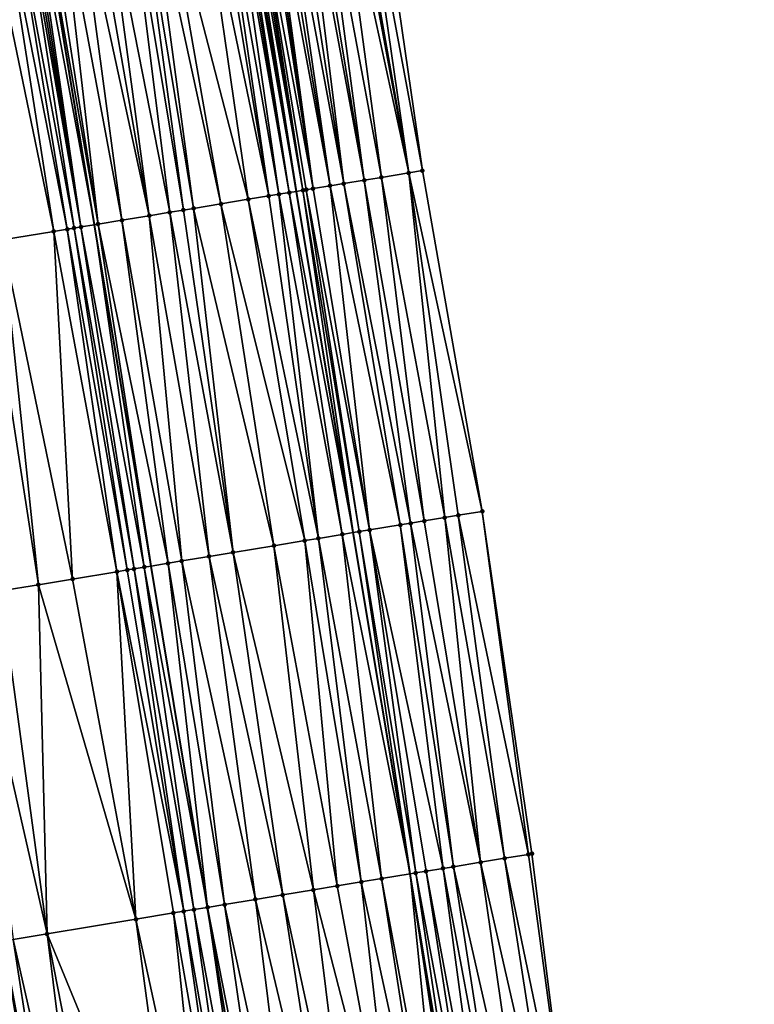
# Model space of a CAD drawing. Header units: feet. Extents: x 2004186 to 2014793, y 836912 to 864902.
# Tile 40 of 256: x 2010843 to 2010886, y 838110 to 838167. Entities that reach past the tile are written whole.
import ezdxf

# ---------------------------------------------------------------- set-up
doc = ezdxf.new("R2010")
doc.units = ezdxf.units.FT
doc.header["$LTSCALE"] = 100
doc.header["$MEASUREMENT"] = 0
for name, color, linetype, lineweight in [('EP_Travel Lane', 5, 'Continuous', 40), ('GPL_Skip Line', 2, 'Continuous', 40), ('Road Shots', 4, 'Continuous', 200), ('Road X-Section', 30, 'Continuous', 13)]:
    doc.layers.add(name, color=color, linetype=linetype, lineweight=lineweight)
doc.layers.add('I-77 SB_MM21-27-Surface-Border', color=7, linetype='Continuous')
doc.layers.add('I-77 SB_MM21-27-Surface-TIN', color=7, linetype='Continuous')

msp = doc.modelspace()

# ---------------------------------------------------------------- linework, layer by layer
at = {"layer": 'EP_Travel Lane'}
msp.add_polyline3d([(2010878.840994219, 838038.364374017, 348.3396997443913), (2010875.554514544, 838058.0836209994, 348.0588226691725), (2010872.26685103, 838077.809890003, 347.7836820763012), (2010868.979350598, 838097.5351805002, 347.4933502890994), (2010865.691849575, 838117.2604745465, 347.1630005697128), (2010862.404320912, 838136.985934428, 346.8484655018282), (2010859.116833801, 838156.7111449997, 346.5280326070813), (2010855.829496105, 838176.4354590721, 346.1636691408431), (2010852.542047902, 838196.1604361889, 345.8116426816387), (2010849.254098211, 838215.8884222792, 345.4451692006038), (2010845.966742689, 838235.6128433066, 345.0697878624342), (2010842.731879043, 838255.3509224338, 344.6959595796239), (2010839.498798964, 838275.084070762, 344.3077987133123), (2010836.265933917, 838294.8177851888, 343.9447807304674), (2010833.033073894, 838314.5514689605, 343.5799764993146), (2010829.800283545, 838334.2847274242, 343.1929259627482), (2010826.52500201, 838354.0111920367, 342.8184105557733), (2010823.233076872, 838373.7343720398, 342.4314914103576)], dxfattribs=at)
at = {"layer": 'GPL_Skip Line'}
msp.add_polyline3d([(2010863.778196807, 838056.1379168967, 348.2497491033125), (2010860.513625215, 838075.8677769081, 347.975805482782), (2010857.249072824, 838095.5975208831, 347.692609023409), (2010853.984692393, 838115.3262255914, 347.341935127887), (2010850.720182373, 838135.0557134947, 347.0411249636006), (2010847.4557401, 838154.7847919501, 346.7141539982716), (2010844.191434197, 838174.5130462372, 346.3394195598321), (2010840.927063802, 838194.2416902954, 345.9862382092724), (2010837.661186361, 838213.9701473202, 345.6370155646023), (2010834.39084473, 838233.6975830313, 345.272123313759), (2010831.112238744, 838253.4233141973, 344.8896120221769), (2010827.833614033, 838273.1491179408, 344.5111492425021), (2010824.554976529, 838292.8749986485, 344.1367193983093), (2010821.276336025, 838312.6008974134, 343.7632777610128), (2010817.997726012, 838332.3266127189, 343.3800064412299), (2010814.719077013, 838352.0525625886, 343.009352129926), (2010811.440541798, 838371.77782788, 342.6029051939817)], dxfattribs=at)
at = {"layer": 'I-77 SB_MM21-27-Surface-Border', "color": 3, "linetype": 'ByBlock', "lineweight": -2}
msp.add_polyline3d([(2010828.606359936, 838374.6229552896, 342.2101440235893), (2010832.674164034, 838355.0282846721, 342.5577400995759), (2010836.347428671, 838335.3677452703, 342.9226717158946), (2010840.020677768, 838315.707299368, 343.2890681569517), (2010843.299295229, 838295.9815392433, 343.671224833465), (2010846.775269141, 838276.2881917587, 344.032605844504), (2010850.053869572, 838256.5625341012, 344.4139428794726), (2010852.74176608, 838236.7313519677, 344.8199527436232), (2010856.801364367, 838217.1345836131, 345.1755424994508), (2010860.265492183, 838197.4331250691, 345.516384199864), (2010863.529954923, 838177.7039229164, 345.8575451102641), (2010866.399513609, 838157.9110535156, 346.2244452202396), (2010869.861207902, 838138.2150174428, 346.5504959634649), (2010872.731009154, 838118.420682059, 346.8802505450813), (2010875.206141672, 838098.5612572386, 347.2358479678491), (2010879.259812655, 838078.9630149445, 347.4933045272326), (2010883.116545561, 838059.329832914, 347.7215832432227), (2010885.589927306, 838039.4810432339, 348.0477483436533)], dxfattribs=at)
at = {"layer": 'I-77 SB_MM21-27-Surface-TIN', "color": 128, "linetype": 'ByBlock', "lineweight": -2}
for points in [[(2010863.529954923, 838177.7039229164, 345.8575451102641), (2010862.740576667, 838177.5739905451, 345.8942366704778), (2010866.399513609, 838157.9110535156, 346.2244452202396)], [(2010860.372458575, 838177.1840926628, 345.9987326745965), (2010859.780442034, 838177.0865397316, 346.0205129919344), (2010863.044724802, 838157.3584252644, 346.3710253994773)], [(2010861.359180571, 838177.3465131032, 345.9531437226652), (2010860.372458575, 838177.1840926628, 345.9987326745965), (2010864.031421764, 838157.5209970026, 346.3299902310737)], [(2010860.372458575, 838177.1840926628, 345.9987326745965), (2010863.044724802, 838157.3584252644, 346.3710253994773), (2010864.031421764, 838157.5209970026, 346.3299902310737)], [(2010861.951211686, 838177.4439779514, 345.926487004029), (2010861.359180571, 838177.3465131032, 345.9531437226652), (2010865.610157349, 838157.7809882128, 346.2567903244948)], [(2010861.359180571, 838177.3465131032, 345.9531437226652), (2010864.031421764, 838157.5209970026, 346.3299902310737), (2010865.610157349, 838157.7809882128, 346.2567903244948)], [(2010862.148558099, 838177.4764498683, 345.9166954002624), (2010861.951211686, 838177.4439779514, 345.926487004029), (2010865.610157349, 838157.7809882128, 346.2567903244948)], [(2010862.740576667, 838177.5739905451, 345.8942366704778), (2010862.148558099, 838177.4764498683, 345.9166954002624), (2010865.610157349, 838157.7809882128, 346.2567903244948)], [(2010862.740576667, 838177.5739905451, 345.8942366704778), (2010865.610157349, 838157.7809882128, 346.2567903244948), (2010866.399513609, 838157.9110535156, 346.2244452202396)], [(2010857.017675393, 838176.6314304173, 346.1297776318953), (2010856.425628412, 838176.5340614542, 346.1617426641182), (2010860.084611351, 838156.8708464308, 346.5024565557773)], [(2010857.215020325, 838176.6639112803, 346.1204812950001), (2010857.017675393, 838176.6314304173, 346.1297776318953), (2010860.084611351, 838156.8708464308, 346.5024565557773)], [(2010857.412354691, 838176.6964560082, 346.1147206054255), (2010857.215020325, 838176.6639112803, 346.1204812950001), (2010860.084611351, 838156.8708464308, 346.5024565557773)], [(2010857.80700902, 838176.7616325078, 346.1080180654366), (2010857.412354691, 838176.6964560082, 346.1147206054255), (2010861.071327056, 838157.033304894, 346.4545062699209)], [(2010857.412354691, 838176.6964560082, 346.1147206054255), (2010860.084611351, 838156.8708464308, 346.5024565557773), (2010861.071327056, 838157.033304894, 346.4545062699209)], [(2010858.201683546, 838176.8266869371, 346.0945575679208), (2010857.80700902, 838176.7616325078, 346.1080180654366), (2010861.071327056, 838157.033304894, 346.4545062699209)], [(2010858.79371222, 838176.9241665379, 346.0687175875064), (2010858.201683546, 838176.8266869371, 346.0945575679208), (2010861.860676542, 838157.1634111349, 346.4246603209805)], [(2010858.201683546, 838176.8266869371, 346.0945575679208), (2010861.071327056, 838157.033304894, 346.4545062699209), (2010861.860676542, 838157.1634111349, 346.4246603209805)], [(2010859.385747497, 838177.021606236, 346.040668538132), (2010858.79371222, 838176.9241665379, 346.0687175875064), (2010861.860676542, 838157.1634111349, 346.4246603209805)], [(2010859.780442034, 838177.0865397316, 346.0205129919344), (2010859.385747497, 838177.021606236, 346.040668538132), (2010863.044724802, 838157.3584252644, 346.3710253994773)], [(2010859.385747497, 838177.021606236, 346.040668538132), (2010861.860676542, 838157.1634111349, 346.4246603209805), (2010863.044724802, 838157.3584252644, 346.3710253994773)], [(2010853.465692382, 838176.0454103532, 346.2215695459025), (2010851.295118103, 838175.6867913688, 346.2502269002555), (2010856.335367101, 838156.2518396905, 346.5830496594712)], [(2010854.254999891, 838176.1757702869, 346.2085483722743), (2010853.465692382, 838176.0454103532, 346.2215695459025), (2010857.51932146, 838156.4474213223, 346.5640591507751)], [(2010853.465692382, 838176.0454103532, 346.2215695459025), (2010856.335367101, 838156.2518396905, 346.5830496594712), (2010857.51932146, 838156.4474213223, 346.5640591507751)], [(2010854.649660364, 838176.240909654, 346.1997901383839), (2010854.254999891, 838176.1757702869, 346.2085483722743), (2010857.51932146, 838156.4474213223, 346.5640591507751)], [(2010855.241675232, 838176.3384726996, 346.1785697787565), (2010854.649660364, 838176.240909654, 346.1997901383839), (2010858.111309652, 838156.5451455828, 346.5505008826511)], [(2010854.649660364, 838176.240909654, 346.1997901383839), (2010857.51932146, 838156.4474213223, 346.5640591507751), (2010858.111309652, 838156.5451455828, 346.5505008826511)], [(2010855.43902055, 838176.3709512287, 346.1691442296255), (2010855.241675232, 838176.3384726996, 346.1785697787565), (2010858.703305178, 838156.6428255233, 346.5342370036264)], [(2010855.241675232, 838176.3384726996, 346.1785697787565), (2010858.111309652, 838156.5451455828, 346.5505008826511), (2010858.703305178, 838156.6428255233, 346.5342370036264)], [(2010855.636357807, 838176.4034784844, 346.1624162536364), (2010855.43902055, 838176.3709512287, 346.1691442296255), (2010858.703305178, 838156.6428255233, 346.5342370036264)], [(2010855.636357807, 838176.4034784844, 346.1624162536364), (2010859.116833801, 838156.7111449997, 346.5280326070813), (2010855.829496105, 838176.4354590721, 346.1636691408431)], [(2010855.636357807, 838176.4034784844, 346.1624162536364), (2010858.703305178, 838156.6428255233, 346.5342370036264), (2010859.116833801, 838156.7111449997, 346.5280326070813)], [(2010855.833671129, 838176.4361503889, 346.1636962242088), (2010855.829496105, 838176.4354590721, 346.1636691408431), (2010859.116833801, 838156.7111449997, 346.5280326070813)], [(2010856.030976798, 838176.4688685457, 346.1675367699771), (2010855.833671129, 838176.4361503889, 346.1636962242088), (2010859.116833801, 838156.7111449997, 346.5280326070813)], [(2010856.228293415, 838176.501520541, 346.1677145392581), (2010856.030976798, 838176.4688685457, 346.1675367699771), (2010859.492605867, 838156.7732266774, 346.5223946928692)], [(2010856.030976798, 838176.4688685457, 346.1675367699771), (2010859.116833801, 838156.7111449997, 346.5280326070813), (2010859.492605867, 838156.7732266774, 346.5223946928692)], [(2010856.425628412, 838176.5340614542, 346.1617426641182), (2010856.228293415, 838176.501520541, 346.1677145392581), (2010859.492605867, 838156.7732266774, 346.5223946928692)], [(2010856.425628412, 838176.5340614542, 346.1617426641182), (2010859.689935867, 838156.8057977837, 346.5176526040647), (2010860.084611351, 838156.8708464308, 346.5024565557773)], [(2010856.425628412, 838176.5340614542, 346.1617426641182), (2010859.492605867, 838156.7732266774, 346.5223946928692), (2010859.689935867, 838156.8057977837, 346.5176526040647)], [(2010852.586213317, 838155.6322862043, 346.6302654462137), (2010849.913867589, 838175.4584340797, 346.2604244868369), (2010849.321889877, 838175.3606464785, 346.2692131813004)], [(2010850.505830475, 838175.5563112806, 346.2565961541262), (2010849.913867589, 838175.4584340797, 346.2604244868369), (2010853.178183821, 838155.730117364, 346.623233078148)], [(2010853.178183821, 838155.730117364, 346.623233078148), (2010849.913867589, 838175.4584340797, 346.2604244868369), (2010852.586213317, 838155.6322862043, 346.6302654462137)], [(2010851.295118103, 838175.6867913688, 346.2502269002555), (2010850.505830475, 838175.5563112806, 346.2565961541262), (2010854.756770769, 838155.991006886, 346.604872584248)], [(2010850.505830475, 838175.5563112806, 346.2565961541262), (2010853.178183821, 838155.730117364, 346.623233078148), (2010854.756770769, 838155.991006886, 346.604872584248)], [(2010851.295118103, 838175.6867913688, 346.2502269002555), (2010854.756770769, 838155.991006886, 346.604872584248), (2010856.335367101, 838156.2518396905, 346.5830496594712)], [(2010846.362004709, 838174.8716879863, 346.3120225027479), (2010845.375371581, 838174.7087304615, 346.3278777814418), (2010849.034346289, 838155.0455651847, 346.688694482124)], [(2010850.612970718, 838155.306228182, 346.6565052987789), (2010847.151313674, 838175.0020391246, 346.2985144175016), (2010846.362004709, 838174.8716879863, 346.3120225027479)], [(2010850.612970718, 838155.306228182, 346.6565052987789), (2010846.362004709, 838174.8716879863, 346.3120225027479), (2010849.034346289, 838155.0455651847, 346.688694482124)], [(2010850.612970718, 838155.306228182, 346.6565052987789), (2010847.940618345, 838175.1324162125, 346.2864429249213), (2010847.151313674, 838175.0020391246, 346.2985144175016)], [(2010851.796920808, 838155.5018356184, 346.6390900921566), (2010849.321889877, 838175.3606464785, 346.2692131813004), (2010847.940618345, 838175.1324162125, 346.2864429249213)], [(2010851.796920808, 838155.5018356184, 346.6390900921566), (2010847.940618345, 838175.1324162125, 346.2864429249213), (2010850.612970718, 838155.306228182, 346.6565052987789)], [(2010852.586213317, 838155.6322862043, 346.6302654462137), (2010849.321889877, 838175.3606464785, 346.2692131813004), (2010851.796920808, 838155.5018356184, 346.6390900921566)], [(2010843.204829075, 838174.3499194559, 346.3459046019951), (2010842.612904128, 838174.2518129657, 346.337039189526), (2010846.271824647, 838154.588975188, 346.7187904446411)], [(2010843.402141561, 838174.3825964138, 346.3474643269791), (2010843.204829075, 838174.3499194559, 346.3459046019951), (2010846.666454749, 838154.6542981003, 346.7203375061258)], [(2010843.204829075, 838174.3499194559, 346.3459046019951), (2010846.271824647, 838154.588975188, 346.7187904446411), (2010846.666454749, 838154.6542981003, 346.7203375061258)], [(2010843.599464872, 838174.415207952, 346.3454023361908), (2010843.402141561, 838174.3825964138, 346.3474643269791), (2010846.666454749, 838154.6542981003, 346.7203375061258)], [(2010843.796796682, 838174.4477681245, 346.3404966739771), (2010843.599464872, 838174.415207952, 346.3454023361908), (2010846.666454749, 838154.6542981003, 346.7203375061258)], [(2010843.796796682, 838174.4477681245, 346.3404966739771), (2010847.4557401, 838154.7847919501, 346.7141539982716), (2010844.191434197, 838174.5130462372, 346.3394195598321)], [(2010843.796796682, 838174.4477681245, 346.3404966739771), (2010846.666454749, 838154.6542981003, 346.7203375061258), (2010847.4557401, 838154.7847919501, 346.7141539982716)], [(2010844.586071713, 838174.5783243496, 346.338342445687), (2010844.191434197, 838174.5130462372, 346.3394195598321), (2010847.653061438, 838154.8174154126, 346.7126081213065)], [(2010847.653061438, 838154.8174154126, 346.7126081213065), (2010844.191434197, 838174.5130462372, 346.3394195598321), (2010847.4557401, 838154.7847919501, 346.7141539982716)], [(2010845.375371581, 838174.7087304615, 346.3278777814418), (2010844.586071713, 838174.5783243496, 346.338342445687), (2010847.653061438, 838154.8174154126, 346.7126081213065)], [(2010845.375371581, 838174.7087304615, 346.3278777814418), (2010847.653061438, 838154.8174154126, 346.7126081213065), (2010849.034346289, 838155.0455651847, 346.688694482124)], [(2010842.020995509, 838174.1536077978, 346.3227108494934), (2010841.034481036, 838173.9899331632, 346.2988660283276), (2010845.088002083, 838154.3925970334, 346.6891554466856)], [(2010841.034481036, 838173.9899331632, 346.2988660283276), (2010842.12842468, 838153.9017785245, 346.6228134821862), (2010845.088002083, 838154.3925970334, 346.6891554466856)], [(2010842.612904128, 838174.2518129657, 346.337039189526), (2010842.020995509, 838174.1536077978, 346.3227108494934), (2010845.877210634, 838154.5235550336, 346.7113070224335)], [(2010842.020995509, 838174.1536077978, 346.3227108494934), (2010845.088002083, 838154.3925970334, 346.6891554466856), (2010845.877210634, 838154.5235550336, 346.7113070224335)], [(2010842.612904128, 838174.2518129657, 346.337039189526), (2010845.877210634, 838154.5235550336, 346.7113070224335), (2010846.271824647, 838154.588975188, 346.7187904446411)], [(2010865.610157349, 838157.7809882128, 346.2567903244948), (2010864.031421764, 838157.5209970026, 346.3299902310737), (2010867.690476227, 838137.8573497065, 346.6449730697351)], [(2010866.399513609, 838157.9110535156, 346.2244452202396), (2010865.610157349, 838157.7809882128, 346.2567903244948), (2010869.861207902, 838138.2150174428, 346.5504959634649)], [(2010865.610157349, 838157.7809882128, 346.2567903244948), (2010868.479839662, 838137.9873716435, 346.6081055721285), (2010869.861207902, 838138.2150174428, 346.5504959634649)], [(2010865.610157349, 838157.7809882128, 346.2567903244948), (2010867.690476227, 838137.8573497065, 346.6449730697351), (2010868.479839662, 838137.9873716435, 346.6081055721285)], [(2010863.044724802, 838157.3584252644, 346.3710253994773), (2010861.860676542, 838157.1634111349, 346.4246603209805), (2010865.717078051, 838137.5322319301, 346.7330939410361)], [(2010864.031421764, 838157.5209970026, 346.3299902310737), (2010863.044724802, 838157.3584252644, 346.3710253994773), (2010866.506439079, 838137.6622684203, 346.6971625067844)], [(2010863.044724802, 838157.3584252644, 346.3710253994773), (2010865.717078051, 838137.5322319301, 346.7330939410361), (2010866.506439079, 838137.6622684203, 346.6971625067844)], [(2010864.031421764, 838157.5209970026, 346.3299902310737), (2010866.506439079, 838137.6622684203, 346.6971625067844), (2010867.690476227, 838137.8573497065, 346.6449730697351)], [(2010858.703305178, 838156.6428255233, 346.5342370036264), (2010858.111309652, 838156.5451455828, 346.5505008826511), (2010861.770409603, 838136.8812233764, 346.8596169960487)], [(2010858.703305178, 838156.6428255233, 346.5342370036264), (2010862.404320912, 838136.985934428, 346.8484655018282), (2010859.116833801, 838156.7111449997, 346.5280326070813)], [(2010858.703305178, 838156.6428255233, 346.5342370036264), (2010861.770409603, 838136.8812233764, 346.8596169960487), (2010862.404320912, 838136.985934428, 346.8484655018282)], [(2010859.492605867, 838156.7732266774, 346.5223946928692), (2010859.116833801, 838156.7111449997, 346.5280326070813), (2010862.404320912, 838136.985934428, 346.8484655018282)], [(2010859.689935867, 838156.8057977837, 346.5176526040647), (2010859.492605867, 838156.7732266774, 346.5223946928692), (2010862.757039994, 838137.0441974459, 346.8422606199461)], [(2010859.492605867, 838156.7732266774, 346.5223946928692), (2010862.404320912, 838136.985934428, 346.8484655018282), (2010862.757039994, 838137.0441974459, 346.8422606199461)], [(2010860.084611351, 838156.8708464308, 346.5024565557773), (2010859.689935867, 838156.8057977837, 346.5176526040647), (2010863.349034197, 838137.1418853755, 346.8256392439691)], [(2010859.689935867, 838156.8057977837, 346.5176526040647), (2010862.757039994, 838137.0441974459, 346.8422606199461), (2010863.349034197, 838137.1418853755, 346.8256392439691)], [(2010861.071327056, 838157.033304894, 346.4545062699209), (2010860.084611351, 838156.8708464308, 346.5024565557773), (2010863.349034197, 838137.1418853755, 346.8256392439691)], [(2010861.860676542, 838157.1634111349, 346.4246603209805), (2010861.071327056, 838157.033304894, 346.4545062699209), (2010865.125058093, 838137.4346996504, 346.7597265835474)], [(2010861.071327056, 838157.033304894, 346.4545062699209), (2010863.349034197, 838137.1418853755, 346.8256392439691), (2010865.125058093, 838137.4346996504, 346.7597265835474)], [(2010861.860676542, 838157.1634111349, 346.4246603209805), (2010865.125058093, 838137.4346996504, 346.7597265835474), (2010865.717078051, 838137.5322319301, 346.7330939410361)], [(2010856.335367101, 838156.2518396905, 346.5830496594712), (2010854.756770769, 838155.991006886, 346.604872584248), (2010859.599779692, 838136.5229406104, 346.9145359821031)], [(2010857.51932146, 838156.4474213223, 346.5640591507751), (2010856.335367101, 838156.2518396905, 346.5830496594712), (2010860.389093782, 838136.6532607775, 346.8968503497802)], [(2010856.335367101, 838156.2518396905, 346.5830496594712), (2010859.599779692, 838136.5229406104, 346.9145359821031), (2010860.389093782, 838136.6532607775, 346.8968503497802)], [(2010858.111309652, 838156.5451455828, 346.5505008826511), (2010857.51932146, 838156.4474213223, 346.5640591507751), (2010860.389093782, 838136.6532607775, 346.8968503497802)], [(2010858.111309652, 838156.5451455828, 346.5505008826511), (2010860.389093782, 838136.6532607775, 346.8968503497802), (2010861.770409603, 838136.8812233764, 346.8596169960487)], [(2010851.796920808, 838155.5018356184, 346.6390900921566), (2010850.612970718, 838155.306228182, 346.6565052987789), (2010854.074710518, 838135.6099170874, 346.9880150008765)], [(2010852.586213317, 838155.6322862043, 346.6302654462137), (2010851.796920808, 838155.5018356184, 346.6390900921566), (2010855.455982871, 838135.8381423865, 346.9676782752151)], [(2010851.796920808, 838155.5018356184, 346.6390900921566), (2010854.074710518, 838135.6099170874, 346.9880150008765), (2010855.455982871, 838135.8381423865, 346.9676782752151)], [(2010853.178183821, 838155.730117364, 346.623233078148), (2010852.586213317, 838155.6322862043, 346.6302654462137), (2010855.455982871, 838135.8381423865, 346.9676782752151)], [(2010854.756770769, 838155.991006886, 346.604872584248), (2010853.178183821, 838155.730117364, 346.623233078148), (2010857.823861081, 838136.229490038, 346.9395225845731)], [(2010853.178183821, 838155.730117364, 346.623233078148), (2010855.455982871, 838135.8381423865, 346.9676782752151), (2010857.823861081, 838136.229490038, 346.9395225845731)], [(2010854.756770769, 838155.991006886, 346.604872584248), (2010857.823861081, 838136.229490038, 346.9395225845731), (2010859.599779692, 838136.5229406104, 346.9145359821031)], [(2010851.706788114, 838135.2188365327, 347.0333501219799), (2010849.034346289, 838155.0455651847, 346.688694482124), (2010847.653061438, 838154.8174154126, 346.7126081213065)], [(2010850.612970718, 838155.306228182, 346.6565052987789), (2010849.034346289, 838155.0455651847, 346.688694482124), (2010852.496087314, 838135.3492466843, 347.0214522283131)], [(2010852.496087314, 838135.3492466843, 347.0214522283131), (2010849.034346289, 838155.0455651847, 346.688694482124), (2010851.706788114, 838135.2188365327, 347.0333501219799)], [(2010850.612970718, 838155.306228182, 346.6565052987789), (2010852.496087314, 838135.3492466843, 347.0214522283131), (2010854.074710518, 838135.6099170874, 346.9880150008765)], [(2010845.088002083, 838154.3925970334, 346.6891554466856), (2010842.12842468, 838153.9017785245, 346.6228134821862), (2010846.182064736, 838134.3037231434, 346.9724109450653)], [(2010845.877210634, 838154.5235550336, 346.7113070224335), (2010845.088002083, 838154.3925970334, 346.6891554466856), (2010848.747033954, 838134.7290862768, 347.0321600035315)], [(2010845.088002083, 838154.3925970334, 346.6891554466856), (2010846.182064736, 838134.3037231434, 346.9724109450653), (2010848.747033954, 838134.7290862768, 347.0321600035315)], [(2010846.271824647, 838154.588975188, 346.7187904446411), (2010845.877210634, 838154.5235550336, 346.7113070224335), (2010849.33895786, 838134.8271990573, 347.0428646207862)], [(2010845.877210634, 838154.5235550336, 346.7113070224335), (2010848.747033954, 838134.7290862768, 347.0321600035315), (2010849.33895786, 838134.8271990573, 347.0428646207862)], [(2010846.666454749, 838154.6542981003, 346.7203375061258), (2010846.271824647, 838154.588975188, 346.7187904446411), (2010849.733582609, 838134.8925543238, 347.0465757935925)], [(2010846.271824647, 838154.588975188, 346.7187904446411), (2010849.33895786, 838134.8271990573, 347.0428646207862), (2010849.733582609, 838134.8925543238, 347.0465757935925)], [(2010850.325540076, 838134.9904642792, 347.0442349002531), (2010847.4557401, 838154.7847919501, 346.7141539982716), (2010846.666454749, 838154.6542981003, 346.7203375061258)], [(2010850.325540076, 838134.9904642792, 347.0442349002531), (2010846.666454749, 838154.6542981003, 346.7203375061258), (2010849.733582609, 838134.8925543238, 347.0465757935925)], [(2010847.653061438, 838154.8174154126, 346.7126081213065), (2010847.4557401, 838154.7847919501, 346.7141539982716), (2010850.720182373, 838135.0557134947, 347.0411249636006)], [(2010850.325540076, 838134.9904642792, 347.0442349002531), (2010850.720182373, 838135.0557134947, 347.0411249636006), (2010847.4557401, 838154.7847919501, 346.7141539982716)], [(2010851.706788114, 838135.2188365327, 347.0333501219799), (2010847.653061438, 838154.8174154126, 346.7126081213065), (2010850.720182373, 838135.0557134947, 347.0411249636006)], [(2010842.12842468, 838153.9017785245, 346.6228134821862), (2010841.141885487, 838153.738253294, 346.6056406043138), (2010844.208986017, 838133.976674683, 346.9363520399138)], [(2010842.12842468, 838153.9017785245, 346.6228134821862), (2010844.208986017, 838133.976674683, 346.9363520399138), (2010846.182064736, 838134.3037231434, 346.9724109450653)], [(2010841.141885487, 838153.738253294, 346.6056406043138), (2010842.038633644, 838133.6167145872, 346.8833867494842), (2010844.208986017, 838133.976674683, 346.9363520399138)], [(2010867.690476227, 838137.8573497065, 346.6449730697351), (2010866.506439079, 838137.6622684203, 346.6971625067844), (2010869.770922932, 838117.932938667, 347.0081407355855)], [(2010868.479839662, 838137.9873716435, 346.6081055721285), (2010867.690476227, 838137.8573497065, 346.6449730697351), (2010871.152291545, 838118.160582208, 346.950385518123)], [(2010867.690476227, 838137.8573497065, 346.6449730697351), (2010869.770922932, 838117.932938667, 347.0081407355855), (2010871.152291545, 838118.160582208, 346.950385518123)], [(2010869.861207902, 838138.2150174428, 346.5504959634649), (2010868.479839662, 838137.9873716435, 346.6081055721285), (2010872.533670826, 838118.3881612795, 346.8884836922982)], [(2010868.479839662, 838137.9873716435, 346.6081055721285), (2010871.152291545, 838118.160582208, 346.950385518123), (2010872.533670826, 838118.3881612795, 346.8884836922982)], [(2010869.861207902, 838138.2150174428, 346.5504959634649), (2010872.533670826, 838118.3881612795, 346.8884836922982), (2010872.731009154, 838118.420682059, 346.8802505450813)], [(2010865.125058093, 838137.4346996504, 346.7597265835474), (2010863.349034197, 838137.1418853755, 346.8256392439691), (2010867.600197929, 838117.5752306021, 347.1000244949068)], [(2010865.717078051, 838137.5322319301, 346.7330939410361), (2010865.125058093, 838137.4346996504, 346.7597265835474), (2010868.192205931, 838117.6728351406, 347.0780393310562)], [(2010865.125058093, 838137.4346996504, 346.7597265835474), (2010867.600197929, 838117.5752306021, 347.1000244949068), (2010868.192205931, 838117.6728351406, 347.0780393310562)], [(2010866.506439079, 838137.6622684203, 346.6971625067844), (2010865.717078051, 838137.5322319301, 346.7330939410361), (2010869.770922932, 838117.932938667, 347.0081407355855)], [(2010865.717078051, 838137.5322319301, 346.7330939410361), (2010868.192205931, 838117.6728351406, 347.0780393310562), (2010869.770922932, 838117.932938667, 347.0081407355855)], [(2010861.770409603, 838136.8812233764, 346.8596169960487), (2010860.389093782, 838136.6532607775, 346.8968503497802), (2010864.048236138, 838116.9890822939, 347.1984203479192)], [(2010861.770409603, 838136.8812233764, 346.8596169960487), (2010865.691849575, 838117.2604745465, 347.1630005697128), (2010862.404320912, 838136.985934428, 346.8484655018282)], [(2010861.770409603, 838136.8812233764, 346.8596169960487), (2010864.048236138, 838116.9890822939, 347.1984203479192), (2010865.691849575, 838117.2604745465, 347.1630005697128)], [(2010862.757039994, 838137.0441974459, 346.8422606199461), (2010862.404320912, 838136.985934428, 346.8484655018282), (2010865.691849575, 838117.2604745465, 347.1630005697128)], [(2010863.349034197, 838137.1418853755, 346.8256392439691), (2010862.757039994, 838137.0441974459, 346.8422606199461), (2010866.021517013, 838117.3149089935, 347.1558962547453)], [(2010862.757039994, 838137.0441974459, 346.8422606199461), (2010865.691849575, 838117.2604745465, 347.1630005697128), (2010866.021517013, 838117.3149089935, 347.1558962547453)], [(2010863.349034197, 838137.1418853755, 346.8256392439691), (2010866.613517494, 838117.412558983, 347.1368344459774), (2010867.600197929, 838117.5752306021, 347.1000244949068)], [(2010863.349034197, 838137.1418853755, 346.8256392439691), (2010866.021517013, 838117.3149089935, 347.1558962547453), (2010866.613517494, 838117.412558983, 347.1368344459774)], [(2010857.823861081, 838136.229490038, 346.9395225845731), (2010855.455982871, 838135.8381423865, 346.9676782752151), (2010860.101745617, 838116.3369984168, 347.2557806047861)], [(2010859.599779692, 838136.5229406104, 346.9145359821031), (2010857.823861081, 838136.229490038, 346.9395225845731), (2010861.48301654, 838116.565232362, 347.2359996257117)], [(2010857.823861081, 838136.229490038, 346.9395225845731), (2010860.101745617, 838116.3369984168, 347.2557806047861), (2010861.48301654, 838116.565232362, 347.2359996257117)], [(2010860.389093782, 838136.6532607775, 346.8968503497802), (2010859.599779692, 838136.5229406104, 346.9145359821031), (2010862.864277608, 838116.793525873, 347.2200498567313)], [(2010859.599779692, 838136.5229406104, 346.9145359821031), (2010861.48301654, 838116.565232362, 347.2359996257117), (2010862.864277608, 838116.793525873, 347.2200498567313)], [(2010860.389093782, 838136.6532607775, 346.8968503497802), (2010862.864277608, 838116.793525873, 347.2200498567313), (2010864.048236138, 838116.9890822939, 347.1984203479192)], [(2010854.074710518, 838135.6099170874, 346.9880150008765), (2010852.496087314, 838135.3492466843, 347.0214522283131), (2010856.74724972, 838115.782599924, 347.2963556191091)], [(2010855.455982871, 838135.8381423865, 346.9676782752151), (2010854.074710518, 838135.6099170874, 346.9880150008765), (2010858.325842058, 838116.0434568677, 347.274916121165)], [(2010854.074710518, 838135.6099170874, 346.9880150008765), (2010856.74724972, 838115.782599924, 347.2963556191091), (2010858.325842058, 838116.0434568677, 347.274916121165)], [(2010855.455982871, 838135.8381423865, 346.9676782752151), (2010858.325842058, 838116.0434568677, 347.274916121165), (2010860.101745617, 838116.3369984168, 347.2557806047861)], [(2010850.325540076, 838134.9904642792, 347.0442349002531), (2010853.984692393, 838115.3262255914, 347.341935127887), (2010850.720182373, 838135.0557134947, 347.0411249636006)], [(2010851.706788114, 838135.2188365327, 347.0333501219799), (2010850.720182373, 838135.0557134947, 347.0411249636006), (2010853.984692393, 838115.3262255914, 347.341935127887)], [(2010852.496087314, 838135.3492466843, 347.0214522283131), (2010851.706788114, 838135.2188365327, 347.0333501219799), (2010854.971311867, 838115.4892656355, 347.3288219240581)], [(2010851.706788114, 838135.2188365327, 347.0333501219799), (2010853.984692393, 838115.3262255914, 347.341935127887), (2010854.971311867, 838115.4892656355, 347.3288219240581)], [(2010852.496087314, 838135.3492466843, 347.0214522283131), (2010854.971311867, 838115.4892656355, 347.3288219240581), (2010856.74724972, 838115.782599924, 347.2963556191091)], [(2010848.747033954, 838134.7290862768, 347.0321600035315), (2010846.182064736, 838134.3037231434, 346.9724109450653), (2010849.841170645, 838114.6397649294, 347.2881520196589)], [(2010852.603473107, 838115.0976795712, 347.3416437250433), (2010849.33895786, 838134.8271990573, 347.0428646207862), (2010848.747033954, 838134.7290862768, 347.0321600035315)], [(2010852.603473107, 838115.0976795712, 347.3416437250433), (2010848.747033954, 838134.7290862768, 347.0321600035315), (2010852.011543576, 838114.9996007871, 347.3331258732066)], [(2010852.011543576, 838114.9996007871, 347.3331258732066), (2010848.747033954, 838134.7290862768, 347.0321600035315), (2010849.841170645, 838114.6397649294, 347.2881520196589)], [(2010852.603473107, 838115.0976795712, 347.3416437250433), (2010849.733582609, 838134.8925543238, 347.0465757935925), (2010849.33895786, 838134.8271990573, 347.0428646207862)], [(2010850.325540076, 838134.9904642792, 347.0442349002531), (2010849.733582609, 838134.8925543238, 347.0465757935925), (2010853.19541587, 838115.1956783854, 347.3450180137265)], [(2010853.19541587, 838115.1956783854, 347.3450180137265), (2010849.733582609, 838134.8925543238, 347.0465757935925), (2010852.603473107, 838115.0976795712, 347.3416437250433)], [(2010850.325540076, 838134.9904642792, 347.0442349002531), (2010853.19541587, 838115.1956783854, 347.3450180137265), (2010853.984692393, 838115.3262255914, 347.341935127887)], [(2010844.208986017, 838133.976674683, 346.9363520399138), (2010842.038633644, 838133.6167145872, 346.8833867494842), (2010844.711183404, 838113.7893336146, 347.1876262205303)], [(2010846.182064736, 838134.3037231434, 346.9724109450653), (2010844.208986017, 838133.976674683, 346.9363520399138), (2010849.841170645, 838114.6397649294, 347.2881520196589)], [(2010844.208986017, 838133.976674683, 346.9363520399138), (2010844.711183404, 838113.7893336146, 347.1876262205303), (2010849.841170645, 838114.6397649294, 347.2881520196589)], [(2010842.038633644, 838133.6167145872, 346.8833867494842), (2010840.262860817, 838133.3223829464, 346.8517038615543), (2010844.711183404, 838113.7893336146, 347.1876262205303)], [(2010840.262860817, 838133.3223829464, 346.8517038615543), (2010842.738102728, 838113.4622969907, 347.1523291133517), (2010844.711183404, 838113.7893336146, 347.1876262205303)], [(2010869.770922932, 838117.932938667, 347.0081407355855), (2010868.192205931, 838117.6728351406, 347.0780393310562), (2010872.640707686, 838098.138702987, 347.3534272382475)], [(2010871.152291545, 838118.160582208, 346.950385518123), (2010869.770922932, 838117.932938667, 347.0081407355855), (2010874.2194254, 838098.3988022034, 347.2851880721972)], [(2010869.770922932, 838117.932938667, 347.0081407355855), (2010872.640707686, 838098.138702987, 347.3534272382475), (2010874.2194254, 838098.3988022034, 347.2851880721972)], [(2010872.533670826, 838118.3881612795, 346.8884836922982), (2010871.152291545, 838118.160582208, 346.950385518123), (2010875.206141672, 838098.5612572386, 347.2358479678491)], [(2010871.152291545, 838118.160582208, 346.950385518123), (2010874.2194254, 838098.3988022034, 347.2851880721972), (2010875.206141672, 838098.5612572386, 347.2358479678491)], [(2010872.731009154, 838118.420682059, 346.8802505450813), (2010872.533670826, 838118.3881612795, 346.8884836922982), (2010875.206141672, 838098.5612572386, 347.2358479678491)], [(2010866.613517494, 838117.412558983, 347.1368344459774), (2010866.021517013, 838117.3149089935, 347.1558962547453), (2010869.680621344, 838097.650960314, 347.4778330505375)], [(2010867.600197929, 838117.5752306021, 347.1000244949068), (2010866.613517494, 838117.412558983, 347.1368344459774), (2010870.272622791, 838097.748604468, 347.4589323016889)], [(2010866.613517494, 838117.412558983, 347.1368344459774), (2010869.680621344, 838097.650960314, 347.4778330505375), (2010870.272622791, 838097.748604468, 347.4589323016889)], [(2010868.192205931, 838117.6728351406, 347.0780393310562), (2010867.600197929, 838117.5752306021, 347.1000244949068), (2010871.259324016, 838097.9111504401, 347.4152797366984)], [(2010867.600197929, 838117.5752306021, 347.1000244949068), (2010870.272622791, 838097.748604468, 347.4589323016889), (2010871.259324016, 838097.9111504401, 347.4152797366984)], [(2010868.192205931, 838117.6728351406, 347.0780393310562), (2010871.259324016, 838097.9111504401, 347.4152797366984), (2010872.640707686, 838098.138702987, 347.3534272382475)], [(2010862.864277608, 838116.793525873, 347.2200498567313), (2010861.48301654, 838116.565232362, 347.2359996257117), (2010865.142062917, 838096.9016339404, 347.5776326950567)], [(2010864.048236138, 838116.9890822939, 347.1984203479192), (2010862.864277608, 838116.793525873, 347.2200498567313), (2010867.115329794, 838097.2275452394, 347.5415731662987)], [(2010862.864277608, 838116.793525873, 347.2200498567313), (2010865.142062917, 838096.9016339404, 347.5776326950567), (2010867.115329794, 838097.2275452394, 347.5415731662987)], [(2010864.048236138, 838116.9890822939, 347.1984203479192), (2010867.70731951, 838097.3252602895, 347.5271065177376), (2010865.691849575, 838117.2604745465, 347.1630005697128)], [(2010864.048236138, 838116.9890822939, 347.1984203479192), (2010867.115329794, 838097.2275452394, 347.5415731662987), (2010867.70731951, 838097.3252602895, 347.5271065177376)], [(2010866.021517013, 838117.3149089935, 347.1558962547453), (2010865.691849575, 838117.2604745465, 347.1630005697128), (2010868.979350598, 838097.5351805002, 347.4933502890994)], [(2010868.693977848, 838097.4880654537, 347.4996648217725), (2010868.979350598, 838097.5351805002, 347.4933502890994), (2010865.691849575, 838117.2604745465, 347.1630005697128)], [(2010868.693977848, 838097.4880654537, 347.4996648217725), (2010865.691849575, 838117.2604745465, 347.1630005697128), (2010867.70731951, 838097.3252602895, 347.5271065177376)], [(2010866.021517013, 838117.3149089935, 347.1558962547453), (2010868.979350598, 838097.5351805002, 347.4933502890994), (2010869.680621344, 838097.650960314, 347.4778330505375)], [(2010860.101745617, 838116.3369984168, 347.2557806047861), (2010858.325842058, 838116.0434568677, 347.274916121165), (2010862.576852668, 838096.4777275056, 347.6106412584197)], [(2010861.48301654, 838116.565232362, 347.2359996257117), (2010860.101745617, 838116.3369984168, 347.2557806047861), (2010865.142062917, 838096.9016339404, 347.5776326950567)], [(2010860.101745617, 838116.3369984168, 347.2557806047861), (2010862.576852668, 838096.4777275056, 347.6106412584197), (2010865.142062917, 838096.9016339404, 347.5776326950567)], [(2010856.74724972, 838115.782599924, 347.2963556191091), (2010854.971311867, 838115.4892656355, 347.3288219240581), (2010859.222310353, 838095.9236095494, 347.6676427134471)], [(2010858.325842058, 838116.0434568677, 347.274916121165), (2010856.74724972, 838115.782599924, 347.2963556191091), (2010861.3928969, 838096.2821543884, 347.6306297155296)], [(2010856.74724972, 838115.782599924, 347.2963556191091), (2010859.222310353, 838095.9236095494, 347.6676427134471), (2010861.3928969, 838096.2821543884, 347.6306297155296)], [(2010858.325842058, 838116.0434568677, 347.274916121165), (2010861.3928969, 838096.2821543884, 347.6306297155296), (2010862.576852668, 838096.4777275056, 347.6106412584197)], [(2010852.603473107, 838115.0976795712, 347.3416437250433), (2010852.011543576, 838114.9996007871, 347.3331258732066), (2010855.473231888, 838095.3036008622, 347.6875455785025)], [(2010853.19541587, 838115.1956783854, 347.3450180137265), (2010852.603473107, 838115.0976795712, 347.3416437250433), (2010856.065162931, 838095.4016705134, 347.6952570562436)], [(2010852.603473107, 838115.0976795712, 347.3416437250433), (2010855.473231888, 838095.3036008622, 347.6875455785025), (2010856.065162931, 838095.4016705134, 347.6952570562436)], [(2010853.19541587, 838115.1956783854, 347.3450180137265), (2010856.854430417, 838095.532272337, 347.6956751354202), (2010853.984692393, 838115.3262255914, 347.341935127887)], [(2010853.19541587, 838115.1956783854, 347.3450180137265), (2010856.065162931, 838095.4016705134, 347.6952570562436), (2010856.854430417, 838095.532272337, 347.6956751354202)], [(2010854.971311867, 838115.4892656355, 347.3288219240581), (2010853.984692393, 838115.3262255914, 347.341935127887), (2010857.841036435, 838095.6953937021, 347.6880098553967)], [(2010856.854430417, 838095.532272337, 347.6956751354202), (2010857.249072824, 838095.5975208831, 347.692609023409), (2010853.984692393, 838115.3262255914, 347.341935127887)], [(2010857.841036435, 838095.6953937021, 347.6880098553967), (2010853.984692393, 838115.3262255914, 347.341935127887), (2010857.249072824, 838095.5975208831, 347.692609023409)], [(2010854.971311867, 838115.4892656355, 347.3288219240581), (2010857.841036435, 838095.6953937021, 347.6880098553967), (2010859.222310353, 838095.9236095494, 347.6676427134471)], [(2010852.513658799, 838094.8127562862, 347.61794648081), (2010849.841170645, 838114.6397649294, 347.2881520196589), (2010844.711183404, 838113.7893336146, 347.1876262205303)], [(2010852.011543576, 838114.9996007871, 347.3331258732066), (2010849.841170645, 838114.6397649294, 347.2881520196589), (2010854.092097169, 838095.0745437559, 347.6552971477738)], [(2010854.092097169, 838095.0745437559, 347.6552971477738), (2010849.841170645, 838114.6397649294, 347.2881520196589), (2010852.513658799, 838094.8127562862, 347.61794648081)], [(2010852.011543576, 838114.9996007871, 347.3331258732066), (2010854.092097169, 838095.0745437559, 347.6552971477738), (2010855.473231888, 838095.3036008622, 347.6875455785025)], [(2010842.738102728, 838113.4622969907, 347.1523291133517), (2010842.170179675, 838113.3681545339, 347.1415657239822), (2010845.805239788, 838093.7004976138, 347.4803505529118)], [(2010844.711183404, 838113.7893336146, 347.1876262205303), (2010842.738102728, 838113.4622969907, 347.1523291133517), (2010847.186391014, 838093.9294549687, 347.5063601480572)], [(2010842.738102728, 838113.4622969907, 347.1523291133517), (2010845.805239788, 838093.7004976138, 347.4803505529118), (2010847.186391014, 838093.9294549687, 347.5063601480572)], [(2010852.513658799, 838094.8127562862, 347.61794648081), (2010844.711183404, 838113.7893336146, 347.1876262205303), (2010848.567542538, 838094.158410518, 347.5322568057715)], [(2010844.711183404, 838113.7893336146, 347.1876262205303), (2010847.186391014, 838093.9294549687, 347.5063601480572), (2010848.567542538, 838094.158410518, 347.5322568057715)], [(2010841.159642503, 838113.2006416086, 347.1224138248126), (2010845.446518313, 838093.6410114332, 347.4723834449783), (2010842.170179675, 838113.3681545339, 347.1415657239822)], [(2010841.159642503, 838113.2006416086, 347.1224138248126), (2010844.424100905, 838093.471465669, 347.449675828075), (2010845.446518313, 838093.6410114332, 347.4723834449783)], [(2010841.159642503, 838113.2006416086, 347.1224138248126), (2010843.042993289, 838093.2422447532, 347.4071821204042), (2010844.424100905, 838093.471465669, 347.449675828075)], [(2010845.805239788, 838093.7004976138, 347.4803505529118), (2010842.170179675, 838113.3681545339, 347.1415657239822), (2010845.446518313, 838093.6410114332, 347.4723834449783)]]:
    msp.add_3dface(points, dxfattribs=at)
at = {"layer": 'Road Shots', "lineweight": 100}
for p in [(2010865.610157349, 838157.7809882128, 346.2567903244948), (2010866.399513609, 838157.9110535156, 346.2244452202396), (2010863.044724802, 838157.3584252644, 346.3710253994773), (2010864.031421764, 838157.5209970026, 346.3299902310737), (2010858.703305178, 838156.6428255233, 346.5342370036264), (2010859.492605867, 838156.7732266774, 346.5223946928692), (2010859.689935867, 838156.8057977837, 346.5176526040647), (2010860.084611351, 838156.8708464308, 346.5024565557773), (2010861.071327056, 838157.033304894, 346.4545062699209), (2010861.860676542, 838157.1634111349, 346.4246603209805), (2010856.335367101, 838156.2518396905, 346.5830496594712), (2010857.51932146, 838156.4474213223, 346.5640591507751), (2010858.111309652, 838156.5451455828, 346.5505008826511), (2010851.796920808, 838155.5018356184, 346.6390900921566), (2010852.586213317, 838155.6322862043, 346.6302654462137), (2010853.178183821, 838155.730117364, 346.623233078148), (2010854.756770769, 838155.991006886, 346.604872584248), (2010849.034346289, 838155.0455651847, 346.688694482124), (2010850.612970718, 838155.306228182, 346.6565052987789), (2010845.088002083, 838154.3925970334, 346.6891554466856), (2010845.877210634, 838154.5235550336, 346.7113070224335), (2010846.271824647, 838154.588975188, 346.7187904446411), (2010846.666454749, 838154.6542981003, 346.7203375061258), (2010847.653061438, 838154.8174154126, 346.7126081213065), (2010867.690476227, 838137.8573497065, 346.6449730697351), (2010868.479839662, 838137.9873716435, 346.6081055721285), (2010869.861207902, 838138.2150174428, 346.5504959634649), (2010865.125058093, 838137.4346996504, 346.7597265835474), (2010865.717078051, 838137.5322319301, 346.7330939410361), (2010866.506439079, 838137.6622684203, 346.6971625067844), (2010861.770409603, 838136.8812233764, 346.8596169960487), (2010862.757039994, 838137.0441974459, 346.8422606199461), (2010863.349034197, 838137.1418853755, 346.8256392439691), (2010857.823861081, 838136.229490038, 346.9395225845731), (2010859.599779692, 838136.5229406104, 346.9145359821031), (2010860.389093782, 838136.6532607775, 346.8968503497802), (2010854.074710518, 838135.6099170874, 346.9880150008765), (2010855.455982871, 838135.8381423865, 346.9676782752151), (2010851.706788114, 838135.2188365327, 347.0333501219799), (2010852.496087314, 838135.3492466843, 347.0214522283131), (2010848.747033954, 838134.7290862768, 347.0321600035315), (2010849.33895786, 838134.8271990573, 347.0428646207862), (2010849.733582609, 838134.8925543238, 347.0465757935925), (2010850.325540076, 838134.9904642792, 347.0442349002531), (2010844.208986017, 838133.976674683, 346.9363520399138), (2010846.182064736, 838134.3037231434, 346.9724109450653), (2010869.770922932, 838117.932938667, 347.0081407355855), (2010871.152291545, 838118.160582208, 346.950385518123), (2010872.533670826, 838118.3881612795, 346.8884836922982), (2010872.731009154, 838118.420682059, 346.8802505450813), (2010866.613517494, 838117.412558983, 347.1368344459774), (2010867.600197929, 838117.5752306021, 347.1000244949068), (2010868.192205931, 838117.6728351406, 347.0780393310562), (2010862.864277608, 838116.793525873, 347.2200498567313), (2010864.048236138, 838116.9890822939, 347.1984203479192), (2010866.021517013, 838117.3149089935, 347.1558962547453), (2010860.101745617, 838116.3369984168, 347.2557806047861), (2010861.48301654, 838116.565232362, 347.2359996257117), (2010856.74724972, 838115.782599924, 347.2963556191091), (2010858.325842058, 838116.0434568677, 347.274916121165), (2010852.603473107, 838115.0976795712, 347.3416437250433), (2010853.19541587, 838115.1956783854, 347.3450180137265), (2010853.984692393, 838115.3262255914, 347.341935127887), (2010854.971311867, 838115.4892656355, 347.3288219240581), (2010849.841170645, 838114.6397649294, 347.2881520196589), (2010852.011543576, 838114.9996007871, 347.3331258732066), (2010844.711183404, 838113.7893336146, 347.1876262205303)]:
    msp.add_point(p, dxfattribs=at)
at = {"layer": 'Road X-Section', "extrusion": (0.1632214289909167, -0.9864497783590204, 0.01660120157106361), "elevation": -498578.4506083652, "flags": 128}
msp.add_lwpolyline([(2120669.50080316, 8624.279274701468), (2120671.30080316, 8624.347583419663), (2120672.10080316, 8624.38035497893), (2120673.300803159, 8624.437368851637), (2120673.700803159, 8624.453010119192), (2120674.30080316, 8624.469519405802), (2120676.10080316, 8624.506873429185), (2120677.900803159, 8624.541689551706), (2120679.50080316, 8624.566053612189), (2120680.900803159, 8624.597032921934), (2120682.50080316, 8624.631455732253), (2120683.300803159, 8624.648468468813), (2120684.10080316, 8624.672219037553), (2120685.30080316, 8624.690827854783), (2120686.50080316, 8624.714287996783), (2120687.900803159, 8624.735255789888), (2120690.70080316, 8624.795576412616), (2120691.70080316, 8624.812751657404), (2120694.700803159, 8624.879102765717), (2120695.50080316, 8624.901257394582), (2120695.90080316, 8624.908741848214), (2120696.300803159, 8624.91028912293), (2120697.300803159, 8624.902558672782), (2120698.70080316, 8624.878641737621), (2120700.300803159, 8624.846448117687), (2120701.50080316, 8624.829030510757), (2120702.300803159, 8624.820204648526), (2120702.900803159, 8624.813171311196), (2120704.50080316, 8624.794808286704), (2120706.10080316, 8624.772982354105), (2120707.300803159, 8624.753989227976), (2120707.90080316, 8624.74042909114), (2120708.50080316, 8624.72416297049), (2120709.30080316, 8624.712319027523), (2120709.50080316, 8624.707576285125), (2120709.900803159, 8624.69237814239), (2120710.90080316, 8624.64442124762), (2120711.70080316, 8624.614571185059), (2120712.900803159, 8624.560928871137), (2120713.90080316, 8624.519888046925), (2120715.50080316, 8624.446678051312), (2120716.30080316, 8624.414328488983)], dxfattribs=at)
at = {"layer": 'Road X-Section', "extrusion": (0.1632236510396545, -0.986463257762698, 0.01575692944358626), "elevation": -498565.5729578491, "flags": 128}
msp.add_lwpolyline([(2120669.896719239, 8203.322200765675), (2120672.096719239, 8203.402301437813), (2120673.896719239, 8203.477758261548), (2120674.496719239, 8203.498182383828), (2120675.096719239, 8203.512857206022), (2120676.296719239, 8203.537724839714), (2120678.296719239, 8203.569100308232), (2120680.496719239, 8203.610288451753), (2120682.296719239, 8203.647689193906), (2120683.096719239, 8203.664927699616), (2120683.896719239, 8203.687792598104), (2120684.296719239, 8203.694987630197), (2120685.096719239, 8203.70262779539), (2120686.496719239, 8203.732737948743), (2120688.296719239, 8203.76442477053), (2120690.496719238, 8203.817396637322), (2120692.496719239, 8203.853460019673), (2120695.096719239, 8203.91321649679), (2120695.696719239, 8203.923922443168), (2120696.096719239, 8203.927634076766), (2120696.696719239, 8203.925292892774), (2120698.096719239, 8203.91440676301), (2120698.89671924, 8203.902507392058), (2120700.496719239, 8203.869066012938), (2120701.896719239, 8203.848726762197), (2120704.29671924, 8203.820567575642), (2120706.096719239, 8203.795577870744), (2120706.896719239, 8203.777890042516), (2120708.296719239, 8203.740652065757), (2120709.29671924, 8203.723293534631), (2120709.89671924, 8203.70667009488), (2120711.696719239, 8203.640749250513), (2120712.296719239, 8203.614113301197), (2120713.096719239, 8203.578177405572), (2120714.296719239, 8203.525981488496), (2120715.096719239, 8203.489109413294), (2120716.496719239, 8203.431492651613)], dxfattribs=at)
at = {"layer": 'Road X-Section', "extrusion": (0.1632236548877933, -0.9864632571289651, 0.01575692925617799), "elevation": -498545.5646887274, "flags": 128}
msp.add_lwpolyline([(2120669.498664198, 8203.328756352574), (2120671.298664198, 8203.383134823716), (2120673.098664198, 8203.44330420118), (2120674.298664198, 8203.481795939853), (2120675.098664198, 8203.502932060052), (2120677.298664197, 8203.542686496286), (2120679.898664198, 8203.589980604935), (2120682.298664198, 8203.643653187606), (2120684.098664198, 8203.688080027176), (2120685.698664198, 8203.717999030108), (2120687.698664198, 8203.7533005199), (2120692.898664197, 8203.853838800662), (2120695.098664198, 8203.898818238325), (2120695.698664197, 8203.90733714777), (2120696.298664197, 8203.910711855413), (2120697.098664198, 8203.907628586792), (2120698.098664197, 8203.894513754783), (2120699.898664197, 8203.862043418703), (2120701.498664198, 8203.840601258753), (2120703.298664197, 8203.821463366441), (2120704.698664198, 8203.801679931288), (2120706.098664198, 8203.78572818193), (2120707.298664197, 8203.764095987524), (2120709.298664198, 8203.721566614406), (2120709.898664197, 8203.702502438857), (2120710.898664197, 8203.665687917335), (2120711.498664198, 8203.64370002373), (2120713.098664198, 8203.573792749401), (2120714.498664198, 8203.516030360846), (2120715.898664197, 8203.454120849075), (2120716.098664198, 8203.445886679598)], dxfattribs=at)

doc.saveas('drawing.dxf')
